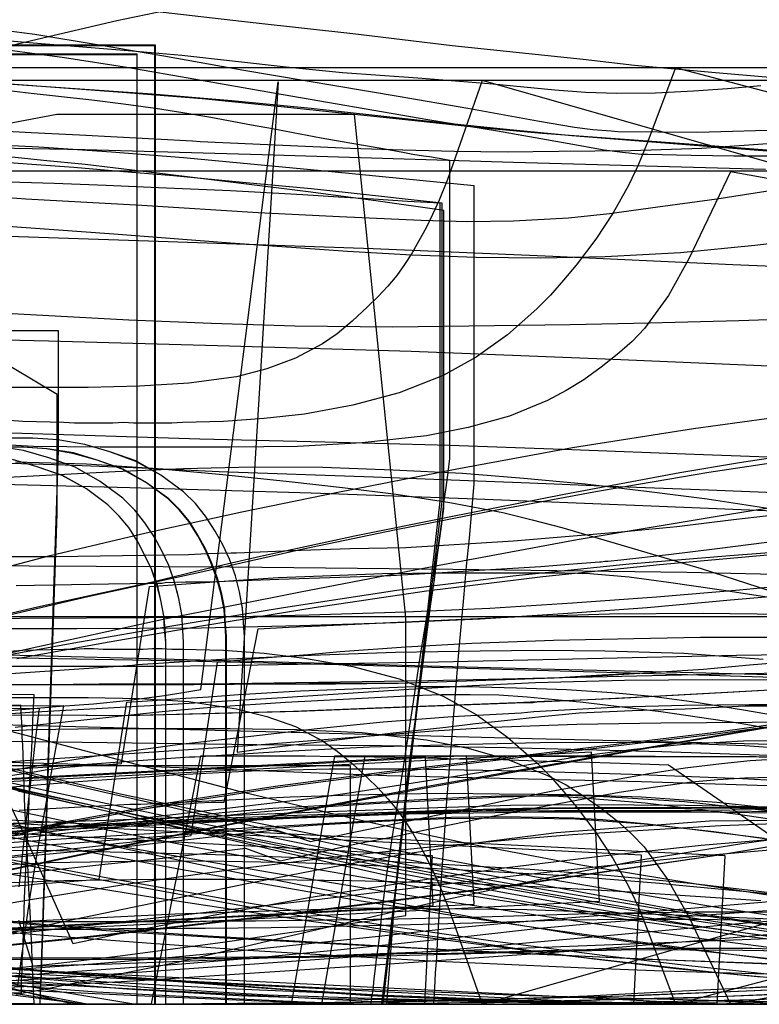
# Model space of a CAD drawing. Header units: millimetres. Extents: x 0 to 1298, y -1 to 755.
# Tile 156 of 169: x 244 to 369, y 0 to 165. Entities that reach past the tile are written whole.
import ezdxf

# ---------------------------------------------------------------- set-up
doc = ezdxf.new("R2010")
doc.units = ezdxf.units.MM
doc.layers.add('1', color=7, linetype='Continuous')

# ---------------------------------------------------------------- blocks, each defined once
blk = doc.blocks.new('PART001')
at = {"layer": '1'}
blk.add_lwpolyline([(241.5, 58.2), (269.7, 57.7), (298, 57), (354.8, 55.4), (405.4, 53.8)], dxfattribs=at)
blk = doc.blocks.new('PART002')
at = {"layer": '1'}
blk.add_lwpolyline([(11.8, 0), (246.9, 0.2), (246.7, 4.6), (246.5, 9.3), (246.3, 14.4), (246, 19.5), (245.8, 24.7), (245.5, 29.7), (245.3, 34.4), (245.2, 38.6), (245, 43.5), (244.9, 44.9), (244.9, 46.4), (244.8, 48.2), (244.7, 50.2), (55.3, 50)], dxfattribs=at)
blk = doc.blocks.new('PART003')
at = {"layer": '1'}
blk.add_lwpolyline([(347.6, 0), (348.9, 25), (1.3, 42.5), (0, 17.5)], close=True, dxfattribs=at)
blk = doc.blocks.new('PART005')
at = {"layer": '1'}
blk.add_lwpolyline([(239.9, 14.3), (248.9, 13.4), (257.9, 12.7), (276, 11.5), (316, 9.2), (324.5, 8.8), (349.9, 7.6), (375.5, 6.7)], dxfattribs=at)
blk = doc.blocks.new('PART006')
at = {"layer": '1'}
blk.add_lwpolyline([(0, 0), (300, 0), (300, 40), (0, 40)], close=True, dxfattribs=at)
blk = doc.blocks.new('PART008')
at = {"layer": '1'}
blk.add_lwpolyline([(0, 40), (0, 0), (300, 0), (300, 40)], close=True, dxfattribs=at)
blk = doc.blocks.new('PART009')
at = {"layer": '1'}
blk.add_lwpolyline([(81, 0), (290.1, 0), (297.4, 41.7), (323.1, 41.7), (336.7, 41.6), (359.5, 41.6), (368.6, 41.5), (386.6, 41.2)], dxfattribs=at)
blk = doc.blocks.new('PART014')
at = {"layer": '1'}
blk.add_lwpolyline([(0, 0), (697.5, 0), (697.5, 65), (0, 65)], close=True, dxfattribs=at)
blk = doc.blocks.new('PART015')
at = {"layer": '1'}
blk.add_lwpolyline([(0.1, 408.1), (0.1, 295.6), (0, 276.7), (0, 134.3), (13, 134.1), (25.7, 134), (38.1, 133.8), (50.6, 133.7), (74.1, 133.5), (97.8, 133.1), (116.6, 132.6), (135.3, 132), (152, 131.6), (168.8, 131.2), (209, 130), (266.1, 128.1), (303.8, 126.8), (334, 125.5), (364.2, 124.1), (418.4, 121.9)], dxfattribs=at)
blk = doc.blocks.new('PART016')
at = {"layer": '1'}
blk.add_lwpolyline([(241.3, 65), (255.9, 68.4), (274.7, 72.5), (292.1, 76.4), (307.4, 79.6), (322.8, 82.6), (341.5, 86.1), (360.2, 89.3), (379.6, 92.2)], dxfattribs=at)
blk = doc.blocks.new('PART017')
at = {"layer": '1'}
blk.add_lwpolyline([(11.4, 31.5), (255.5, 0), (305.5, 0), (315.1, 84.4), (315.1, 134.4), (309.6, 134.7), (303.9, 135.1), (298, 135.4), (292, 135.8), (279.9, 136.5), (267.8, 137), (259, 137.4), (250.3, 137.7), (233, 138.2)], dxfattribs=at)
blk = doc.blocks.new('PART018')
at = {"layer": '1'}
blk.add_lwpolyline([(227.9, 0), (247.9, 0), (251, 93), (251, 113), (228, 113)], dxfattribs=at)
blk = doc.blocks.new('PART019')
at = {"layer": '1'}
blk.add_lwpolyline([(238.2, 38.2), (250.3, 35.6), (262.3, 33), (274.3, 30.5), (287.9, 27.8), (301.6, 25), (315.4, 22.3), (329.3, 19.8), (350.9, 16.2), (372.6, 12.9)], dxfattribs=at)
blk = doc.blocks.new('PART020')
at = {"layer": '1'}
blk.add_lwpolyline([(241.3, 28.9), (257.4, 30.2), (272.5, 31), (287.7, 31.6), (308, 32.3), (315.7, 32.6), (328.9, 32.9), (342.1, 33.1), (368.5, 33), (383.6, 32.9)], dxfattribs=at)
blk = doc.blocks.new('PART021')
at = {"layer": '1'}
blk.add_lwpolyline([(227.5, 2.3), (248.1, 3.1), (264.6, 4), (306.6, 6.8), (339, 9.1), (365.6, 11.3), (392.1, 13.7)], dxfattribs=at)
blk = doc.blocks.new('PART025')
at = {"layer": '1'}
blk.add_lwpolyline([(240.6, 3.4), (257.4, 2.1), (272.8, 1.3), (292.4, 0.4), (302.2, 0.1), (312, 0), (327.9, 0), (343.8, 0.2), (370.4, 0.5)], dxfattribs=at)
blk = doc.blocks.new('PART027')
at = {"layer": '1'}
blk.add_lwpolyline([(240.2, 3.8), (251.6, 4.5), (274.5, 6.1), (315.9, 9.1), (367.1, 13.7), (393, 15.8)], dxfattribs=at)
blk = doc.blocks.new('PART032')
at = {"layer": '1'}
blk.add_lwpolyline([(236.1, 88.1), (248.9, 88.8), (260.5, 89.4), (272, 89.9), (283.6, 90.2), (295.4, 90.1), (307.1, 89.7), (318.8, 89.1), (329.1, 88.3), (339.4, 87.3), (349.7, 86.1), (359.9, 84.8), (373.7, 82.7)], dxfattribs=at)
blk = doc.blocks.new('PART033')
at = {"layer": '1'}
blk.add_lwpolyline([(236.3, 27.1), (251.4, 30.5), (269.4, 33.8), (287.4, 36.6), (305.7, 39), (325.1, 41.3), (360.9, 45.6), (394.7, 50.3)], dxfattribs=at)
blk = doc.blocks.new('PART035')
at = {"layer": '1'}
for points in [[(199.7, 7.8), (267.1, 7.8), (277.3, 7.9), (294.8, 8.1), (300, 8.2), (304.7, 8.4), (309.5, 8.5), (317, 8.6), (324.8, 8.8), (332.3, 9), (349.6, 9.4), (367.4, 9.4), (377.9, 9.1)], [(375.9, 70.5), (365.3, 69.5), (351.4, 68.3), (337.3, 67.3), (323.4, 66.4), (309.3, 65.8), (293.1, 65.3), (276.6, 64.9), (255.7, 64.8), (233.4, 64.7)]]:
    blk.add_lwpolyline(points, dxfattribs=at)
blk = doc.blocks.new('PART036')
at = {"layer": '1'}
for points in [[(18.1, 0), (505.7, 0)], [(523.7, 112.6), (354.6, 157.1), (349.8, 144.5), (348.3, 140.8), (346.7, 137.4), (344.1, 132.8), (341.2, 128.4), (337.9, 124), (335.8, 121.5), (333.6, 119), (331.3, 116.7), (326.4, 112.3), (321.1, 108.6), (315.6, 105.5), (308.2, 102.6), (300.4, 100.5), (292.3, 99), (285.5, 98.3), (278.7, 97.8), (271.8, 97.6), (270, 97.5), (263.6, 97.5), (261.9, 97.6), (260.1, 97.5), (253.7, 97.5), (251.9, 97.6), (245, 97.8), (238.2, 98.3)]]:
    blk.add_lwpolyline(points, dxfattribs=at)
blk = doc.blocks.new('PART038')
at = {"layer": '1'}
blk.add_lwpolyline([(238.7, 13.6), (270.6, 15.2), (302.1, 16.2), (329.7, 15.9), (357.4, 14.9), (385.1, 13.7)], dxfattribs=at)
blk = doc.blocks.new('PART039')
at = {"layer": '1'}
blk.add_lwpolyline([(236.3, 26.8), (251.4, 30.2), (269.4, 33.5), (287.4, 36.3), (305.7, 38.7), (360.9, 45.3), (394.5, 49.9)], dxfattribs=at)
blk = doc.blocks.new('PART040')
at = {"layer": '1'}
for points in [[(370.4, 52.7), (349.9, 51.6), (348.1, 51.5), (345, 51.3), (337.3, 51), (332.5, 50.8), (328, 50.6), (304.2, 49.7), (290.4, 49.1), (262.1, 48.4), (249.2, 48.5), (236.3, 48.4)], [(235.2, 0), (249.2, 0.1), (263.2, 0), (292.9, 0.3), (301.8, 0.4), (310.9, 0.7), (326.4, 0.9), (337.4, 1.2), (347.9, 1.5), (367.8, 2.3), (388.4, 3.3)]]:
    blk.add_lwpolyline(points, dxfattribs=at)
blk = doc.blocks.new('PART041')
at = {"layer": '1'}
for points in [[(505.6, 157.1), (18.1, 157.1)], [(238.2, 58.9), (245, 59.4), (251.9, 59.6), (253.7, 59.6), (255.3, 59.7), (256.9, 59.7), (258.5, 59.6), (261.9, 59.6), (265.2, 59.6), (266.8, 59.7), (268.4, 59.7), (270, 59.6), (271.8, 59.6), (278.7, 59.4), (285.5, 58.9), (292.3, 58.1), (300.4, 56.7), (308.2, 54.6), (315.6, 51.7), (321.1, 48.6), (326.4, 44.8), (331.3, 40.5), (333.6, 38.2), (335.8, 35.7), (337.9, 33.2), (341.2, 28.8), (344.1, 24.4), (346.7, 19.8), (348.3, 16.4), (349.8, 12.6), (354.6, 0), (523.7, 44.5)]]:
    blk.add_lwpolyline(points, dxfattribs=at)
blk = doc.blocks.new('PART044')
at = {"layer": '1'}
blk.add_lwpolyline([(244.3, 14.1), (246.7, 6.4), (253.1, 6.6), (260, 6.8), (378.8, 11.4)], dxfattribs=at)
blk = doc.blocks.new('PART045')
at = {"layer": '1'}
blk.add_lwpolyline([(0, 0), (279.2, 0), (279.2, 61.7), (279, 64.5), (278.9, 66.3), (278.4, 68.8), (277.7, 71.5), (276.7, 74.1), (275.7, 76.4), (274.4, 78.7), (273, 81), (271.3, 83), (269.5, 84.8), (265.8, 87.5), (261.8, 89.8), (257.5, 91.3), (253.5, 92.5), (249.1, 93.2), (245.1, 93.5), (34.1, 93.5)], dxfattribs=at)
blk = doc.blocks.new('PART046')
at = {"layer": '1'}
blk.add_lwpolyline([(0, 0), (282.2, 0), (282.2, 61.7), (282, 64.8), (281.9, 66.5), (281.4, 69.2), (280.7, 71.9), (279.7, 74.7), (278.6, 77.1), (277.3, 79.4), (275.7, 81.9), (274, 84), (272, 86), (268.2, 88.8), (264, 91.2), (259.6, 92.7), (255.4, 93.9), (250.9, 94.7), (246.7, 95), (35.6, 95)], dxfattribs=at)
blk = doc.blocks.new('PART047')
at = {"layer": '1'}
blk.add_lwpolyline([(0, 0), (282.2, 0), (282.2, 61.7), (282, 64.8), (281.9, 66.4), (281.4, 69.2), (280.7, 71.9), (279.7, 74.7), (278.6, 77.1), (277.3, 79.4), (275.7, 81.9), (274, 84), (272, 86), (268.2, 88.8), (264, 91.1), (259.6, 92.7), (255.4, 93.9), (250.9, 94.7), (246.7, 95), (35.6, 95)], dxfattribs=at)
blk = doc.blocks.new('PART048')
at = {"layer": '1'}
for points in [[(374.3, 68.7), (363.8, 67.8), (349.8, 66.5), (335.7, 65.5), (321.8, 64.6), (307.7, 64), (291.5, 63.5), (275, 63.1), (254.1, 63), (209.6, 63)], [(231.8, 7.6), (265.6, 7.5), (275.7, 7.7), (293.1, 7.9), (298.3, 8), (307.8, 8.2), (330.6, 8.8), (348, 9.2), (365.9, 9.1), (376.3, 8.9)]]:
    blk.add_lwpolyline(points, dxfattribs=at)
blk = doc.blocks.new('PART049')
at = {"layer": '1'}
blk.add_lwpolyline([(0, 0), (279.1, 0), (279.1, 61.7), (278.9, 64.4), (278.8, 66.2), (278.3, 68.8), (277.6, 71.4), (276.6, 74.1), (275.6, 76.3), (274.4, 78.6), (272.9, 81), (271.3, 82.9), (269.4, 84.8), (265.8, 87.5), (261.7, 89.8), (257.5, 91.3), (253.4, 92.4), (249, 93.2), (245, 93.5), (34.1, 93.5)], dxfattribs=at)
blk = doc.blocks.new('PART050')
at = {"layer": '1'}
for points in [[(370.5, 52.7), (350.1, 51.6), (344.5, 51.3), (337.6, 51), (331.3, 50.7), (330.7, 50.6), (329.2, 50.6), (305.3, 49.7), (291.3, 49.1), (262.4, 48.4), (249.3, 48.5), (236.1, 48.4)], [(235.2, 0), (249.3, 0.1), (263.4, 0), (293.1, 0.3), (302, 0.4), (311.2, 0.7), (326.8, 0.9), (337.8, 1.2), (342.1, 1.3), (345.8, 1.4), (346.5, 1.5), (347.6, 1.5), (349.4, 1.6), (367.9, 2.3), (388.5, 3.3)]]:
    blk.add_lwpolyline(points, dxfattribs=at)
blk = doc.blocks.new('PART051')
at = {"layer": '1'}
blk.add_lwpolyline([(239.2, 90.9), (252.1, 90.5), (265, 90), (278, 89.4), (303.9, 88.5), (316.9, 88), (330.1, 87.5), (345, 86.9), (360.1, 86.3), (375.4, 85.7)], dxfattribs=at)
blk = doc.blocks.new('PART052')
at = {"layer": '1'}
blk.add_lwpolyline([(0, 0), (570, 0), (570, 65), (0, 65)], close=True, dxfattribs=at)
blk = doc.blocks.new('PART054')
at = {"layer": '1'}
blk.add_lwpolyline([(5.1, 48.3), (256.1, 0), (306.1, 0), (307.6, 18.9), (308.2, 25.2), (308.9, 31.5), (309.6, 37.7), (310.4, 44), (311.3, 50.4), (313.5, 67.2), (314.1, 71.3), (314.6, 75.4), (315.2, 79.4), (315.7, 83.2), (315.7, 133.2), (304.3, 134.8), (292.9, 136.3), (281.2, 137.8), (269.4, 139.2), (255.5, 140.9), (248.5, 141.6), (241.6, 142.3)], dxfattribs=at)
blk = doc.blocks.new('PART056')
at = {"layer": '1'}
blk.add_lwpolyline([(244.1, 2.9), (244.5, 5.4), (244.8, 7.8), (245.1, 10.1), (245.7, 14.2), (246.3, 18.4), (247.7, 27), (248.8, 33), (249.8, 38.9), (250.9, 44.7), (251.9, 50.1), (9, 50)], dxfattribs=at)
blk = doc.blocks.new('PART057')
at = {"layer": '1'}
blk.add_lwpolyline([(164.6, 49), (247.5, 46.8), (330.5, 44.6), (380.4, 43.4)], dxfattribs=at)
blk = doc.blocks.new('PART058')
at = {"layer": '1'}
for points in [[(371.6, 144.5), (359, 143.6), (347.1, 143.2), (335, 143.1), (326.3, 143), (317.5, 143.1), (308.8, 143.3), (300, 143.6), (274.8, 144.7), (273.5, 144.8), (254.5, 145.8), (246.4, 146.2), (230.1, 147.1)], [(235.2, 11), (249.3, 12.5), (272.9, 15.1), (293.4, 17.5), (326.8, 21.5), (348.8, 23.9), (357.4, 24.8), (371.1, 26)]]:
    blk.add_lwpolyline(points, dxfattribs=at)
blk = doc.blocks.new('PART059')
at = {"layer": '1'}
blk.add_lwpolyline([(300, 0), (300, 40), (0, 40), (0, 0)], close=True, dxfattribs=at)
blk = doc.blocks.new('PART061')
at = {"layer": '1'}
blk.add_lwpolyline([(216.9, 37.7), (254.3, 40.2), (273, 41.5), (273.9, 41.5), (288.1, 42.4), (303.2, 43.2), (317.5, 43.6), (331.8, 43.9), (342.3, 44), (352.8, 43.9), (366.2, 43.4), (379.6, 42.5)], dxfattribs=at)
blk = doc.blocks.new('PART063')
at = {"layer": '1'}
blk.add_lwpolyline([(234.7, 31.6), (247.7, 29.1), (260.4, 26.7), (286.1, 22.2), (312, 17.9), (337.8, 14), (359.4, 11), (381.1, 8.2)], dxfattribs=at)
blk = doc.blocks.new('PART064')
at = {"layer": '1'}
blk.add_lwpolyline([(319.5, 41.7), (0, 25), (1.3, 0), (320.8, 16.8)], close=True, dxfattribs=at)
blk = doc.blocks.new('PART065')
at = {"layer": '1'}
blk.add_lwpolyline([(239.6, 49), (251.3, 50), (256.9, 50.4), (262.4, 51), (268.8, 51.8), (271.9, 52.3), (274.9, 52.8), (287.9, 154.8), (287.3, 145.4), (281, 42.3), (284.6, 42.8), (288.6, 43.3), (292.8, 43.8), (297.3, 44.3), (306.7, 45.5), (311.4, 46), (316, 46.5), (321, 47.1), (325.9, 47.6), (332.1, 48.3), (338.4, 48.9), (347.3, 49.3), (356.2, 49.6), (366.3, 50.1), (372.7, 50.1)], dxfattribs=at)
blk = doc.blocks.new('PART066')
at = {"layer": '1'}
blk.add_lwpolyline([(300, 40), (0, 40), (0, 0), (300, 0)], close=True, dxfattribs=at)
blk = doc.blocks.new('PART067')
at = {"layer": '1'}
for points in [[(231.9, 56.5), (245.6, 59.6), (268.6, 64.6), (291.6, 69.2), (314.9, 73.7), (338.1, 78), (361.6, 81.9), (373.3, 83.8)], [(368.7, 190.3), (361.9, 188.8), (355.1, 187.2), (351.3, 186.2), (349.3, 185.7), (347.1, 185.1), (347.7, 181.1), (325.5, 177.4), (303.1, 173.4), (281.9, 169.4), (260.8, 165), (247.4, 161.9), (234, 158.7)]]:
    blk.add_lwpolyline(points, dxfattribs=at)
blk = doc.blocks.new('PART070')
at = {"layer": '1'}
blk.add_lwpolyline([(239.3, 37.1), (257.6, 33.2), (272.2, 30.1), (286.9, 27.2), (316.8, 21.5), (331.8, 18.8), (346.9, 16.2), (362, 13.8), (377.2, 11.6)], dxfattribs=at)
blk = doc.blocks.new('PART073')
at = {"layer": '1'}
blk.add_lwpolyline([(237.1, 6.7), (246.8, 5.7), (256.5, 4.9), (273.8, 3.7), (289.8, 2.5), (309.3, 1.3), (328.8, 0.5), (344.7, 0.2), (360.5, 0.1), (387, 0)], dxfattribs=at)
blk = doc.blocks.new('PART074')
at = {"layer": '1'}
blk.add_lwpolyline([(227.7, 29.9), (259, 30.9), (290.3, 32.1), (314.7, 33), (326.9, 33.4), (339.1, 33.5), (356.2, 33.4), (373.3, 33.1)], dxfattribs=at)
blk = doc.blocks.new('PART076')
at = {"layer": '1'}
blk.add_lwpolyline([(227.5, 33.7), (253.9, 27.9), (280.3, 22.3), (301.1, 18.2), (321.9, 14.4), (338.1, 11.7), (354.5, 9.5), (371.3, 7.6)], dxfattribs=at)
blk = doc.blocks.new('PART077')
at = {"layer": '1'}
blk.add_lwpolyline([(241.9, 46.1), (280.9, 35.9), (300.5, 31.2), (310.3, 29), (320.1, 26.9), (338.7, 23.4), (357.4, 20.3), (375.9, 17.5)], dxfattribs=at)
blk = doc.blocks.new('PART078')
at = {"layer": '1'}
blk.add_lwpolyline([(0, 344.5), (0.1, 287.9), (0.7, 38.6), (26.4, 38.6), (34.5, 38.5), (45.4, 38.5), (56.5, 38.4), (79, 38.6), (95.1, 39.1), (111, 39.9), (126.9, 40.9), (142.7, 41.9), (167.3, 43.5), (191.8, 45.1), (219, 47.1), (246.2, 49), (267.4, 50.2), (288.6, 51.5), (309.8, 52.9), (320.5, 53.5), (331.1, 54), (346, 54.4), (360.8, 54.5), (385.1, 54.4)], dxfattribs=at)
blk = doc.blocks.new('PART079')
at = {"layer": '1'}
for points in [[(237.3, 5.2), (248.9, 4.2), (267.5, 2.7), (286.2, 1.6), (301.3, 1.1), (316.4, 0.7), (341.6, 0.2), (354.1, 0), (366.6, 0.1), (379.8, 0.4)], [(372.8, 142.3), (364.4, 142.3), (357.2, 142.4), (349.9, 142.6), (348.8, 142.6), (345.7, 142.9), (342.6, 143.3), (336.4, 144.4), (324.7, 146.5), (313, 148.4), (287.1, 152.9), (273.7, 155.2), (262.8, 157.1), (252, 158.8), (237.8, 160.7)]]:
    blk.add_lwpolyline(points, dxfattribs=at)
blk = doc.blocks.new('PART080')
at = {"layer": '1'}
blk.add_lwpolyline([(233.8, 20.1), (251.9, 20.8), (266.9, 21), (281.9, 21), (300.2, 20.8), (318.4, 20.3), (332.3, 19.7), (346.1, 18.9), (368.9, 17.4)], dxfattribs=at)
blk = doc.blocks.new('PART082')
at = {"layer": '1'}
blk.add_lwpolyline([(235, 0.1), (266.6, 0.1), (274.9, 41.7), (292.4, 41.7), (297.4, 41.6), (304, 41.5), (311, 41.4), (318.2, 41.2), (325.6, 41.1), (326.7, 41), (333, 40.8), (340.2, 40.6), (347, 40.4), (350.3, 40.3), (353.4, 40.2), (377, 23.9)], dxfattribs=at)
blk = doc.blocks.new('PART083')
at = {"layer": '1'}
for points in [[(391, 141.7), (356.8, 144.3), (332.2, 146.1), (321.2, 147.1), (310.3, 148.3), (288.4, 150.6), (275.1, 151.9), (261.7, 153), (239.8, 154.6)], [(224.2, 25.8), (250.5, 27.7), (270, 28.9), (289.6, 30), (303.2, 30.8), (316.9, 31.4), (324.7, 31.5), (332.5, 31.4), (337.5, 31.3), (342.4, 31), (349.9, 30.3), (357.4, 29.4), (369.5, 27.9)]]:
    blk.add_lwpolyline(points, dxfattribs=at)
blk = doc.blocks.new('PART084')
at = {"layer": '1'}
blk.add_lwpolyline([(223.3, 25.9), (250.5, 25.8), (275.8, 25.2), (301.1, 24.3), (315.6, 23.5), (330.2, 22.7), (343.7, 21.6), (357.1, 20.3), (367.6, 19.1), (369.9, 18.8)], dxfattribs=at)
blk = doc.blocks.new('PART085')
at = {"layer": '1'}
blk.add_lwpolyline([(222.3, 7.9), (256.9, 11.5), (291.9, 15.5), (326.8, 20), (361.5, 25), (396, 30.8)], dxfattribs=at)
blk = doc.blocks.new('PART087')
at = {"layer": '1'}
blk.add_lwpolyline([(223.9, 8), (253.7, 14.3), (283.2, 20.4), (296.1, 22.9), (308.9, 25.2), (321.9, 27.2), (334.6, 28.8), (360.3, 30.8), (371.8, 30.9)], dxfattribs=at)
blk = doc.blocks.new('PART089')
at = {"layer": '1'}
for points in [[(213.7, 51.5), (256, 51.5), (264.6, 51.3), (272.9, 50.8), (280.9, 49.6), (286, 48.3), (290.8, 46.6), (295.3, 44.2), (297.8, 42.5), (300.3, 40.4), (302.9, 38), (304.6, 36.3), (306.3, 34.5), (307.8, 32.7), (309.1, 30.9), (310.4, 28.9), (311.5, 26.9), (312.7, 24.7), (313.8, 22.5), (314.9, 20.1), (316.3, 16.6), (317.6, 13), (322.1, 0), (469.7, 42.1)], [(455.5, 155), (14.1, 155)]]:
    blk.add_lwpolyline(points, dxfattribs=at)
blk = doc.blocks.new('PART091')
at = {"layer": '1'}
for points in [[(14.1, 0), (455.5, 0)], [(469.7, 112.9), (322.1, 155), (317.6, 142), (316.3, 138.4), (314.9, 134.9), (313.8, 132.5), (312.7, 130.3), (311.5, 128.1), (310.4, 126.1), (309.1, 124.1), (307.8, 122.3), (306.3, 120.5), (304.6, 118.7), (302.9, 117), (300.3, 114.6), (297.8, 112.5), (295.3, 110.8), (290.8, 108.4), (286, 106.6), (280.9, 105.3), (272.9, 104.2), (264.6, 103.7), (256, 103.5), (213.7, 103.5)]]:
    blk.add_lwpolyline(points, dxfattribs=at)
blk = doc.blocks.new('PART094')
at = {"layer": '1'}
blk.add_lwpolyline([(222.3, 7.8), (257, 11.4), (291.9, 15.4), (326.8, 19.9), (361.5, 25), (396, 30.7)], dxfattribs=at)
blk = doc.blocks.new('PART096')
at = {"layer": '1'}
blk.add_lwpolyline([(243.9, 1.7), (247.7, 2.4), (270.7, 7), (293.7, 12.4), (316, 17.6), (332.4, 21.1), (349.1, 24.3), (365.7, 27), (373.9, 28.1)], dxfattribs=at)
blk = doc.blocks.new('PART097')
at = {"layer": '1'}
for points in [[(375.8, 55.6), (363.1, 55.4), (313.1, 54.3), (276, 53.7), (257.8, 53.7), (249.1, 53.6), (231.9, 53.6)], [(240.4, 0), (301.4, 0), (308.8, 0.2), (324.2, 0.3), (339.4, 0.7), (356.6, 1.1), (373.3, 1.8)]]:
    blk.add_lwpolyline(points, dxfattribs=at)
blk = doc.blocks.new('PART098')
at = {"layer": '1'}
blk.add_lwpolyline([(267.3, 0), (267.3, 160.9), (0, 160.9), (0, 0), (133.7, 0)], close=True, dxfattribs=at)
blk = doc.blocks.new('PART099')
at = {"layer": '1'}
for points in [[(377.4, 58.7), (364.8, 58.5), (314.8, 57.4), (277.7, 56.8), (268.6, 56.7), (224.9, 56.7)], [(243.1, 0.1), (261.3, 0), (281.4, 0), (295.8, 0.1), (303.3, 0.1), (310.8, 0.2), (326, 0.4), (338.4, 0.7), (340.4, 0.7), (341.2, 0.8), (358.4, 1.2), (375.2, 1.8)]]:
    blk.add_lwpolyline(points, dxfattribs=at)
blk = doc.blocks.new('PART100')
at = {"layer": '1'}
blk.add_lwpolyline([(264.2, 0), (264.2, 159.3), (0, 159.3), (0, 0), (132.1, 0)], close=True, dxfattribs=at)
blk = doc.blocks.new('PART101')
at = {"layer": '1'}
blk.add_lwpolyline([(264.2, 0), (264.2, 159.4), (0, 159.4), (0, 0), (132.1, 0)], close=True, dxfattribs=at)
blk = doc.blocks.new('PART102')
at = {"layer": '1'}
blk.add_lwpolyline([(267.2, 0), (267.2, 160.8), (0, 160.8), (0, 0), (133.6, 0)], close=True, dxfattribs=at)
blk = doc.blocks.new('PART105')
at = {"layer": '1'}
for points in [[(243.9, 4.1), (262.5, 2.6), (281.2, 1.5), (296.3, 1), (311.4, 0.7), (336.6, 0.2), (349.1, 0), (361.6, 0.1), (373.9, 0.5)], [(373.9, 146.7), (358.3, 146.3), (344.9, 146.4), (343.8, 146.5), (340.7, 146.7), (337.6, 147.1), (331.4, 148.2), (319.7, 150.3), (308, 152.3), (282.1, 156.7), (268.7, 159.1), (257.8, 160.9), (247, 162.7), (233.1, 164.5)]]:
    blk.add_lwpolyline(points, dxfattribs=at)
blk = doc.blocks.new('PART107')
at = {"layer": '1'}
for points in [[(372.6, 136.8), (361.5, 135.1), (350.4, 133.6), (343.5, 132.6), (336.6, 131.9), (327.4, 131.4), (319.7, 131.3), (311.9, 131.5), (298.2, 132.1), (284.5, 132.8), (265, 134), (245.5, 135.1), (219.8, 137)], [(235.2, 5.3), (256.7, 6.8), (270.1, 7.9), (283.4, 9.2), (305.3, 11.5), (316.2, 12.7), (327.1, 13.7), (338.5, 14.7), (349.9, 15.5), (381.6, 18.2)]]:
    blk.add_lwpolyline(points, dxfattribs=at)
blk = doc.blocks.new('PART108')
at = {"layer": '1'}
blk.add_lwpolyline([(243.7, 46.5), (268.9, 49.2), (277.3, 49.9), (289.1, 50.7), (300.9, 51.3), (310.5, 51.8), (315.3, 52), (320.1, 52), (324.9, 51.9), (329.7, 51.6), (339.1, 50.7), (352.1, 49.1), (365.1, 47.2), (378.6, 44.9)], dxfattribs=at)
blk = doc.blocks.new('PART109')
at = {"layer": '1'}
blk.add_lwpolyline([(0, 0), (675, 0), (675, 65), (0, 65)], close=True, dxfattribs=at)
blk = doc.blocks.new('PART110')
at = {"layer": '1'}
blk.add_lwpolyline([(243.1, 95.9), (274.7, 94.9), (295.7, 94.4), (316.7, 93.8), (337.2, 93.1), (357.7, 92.3), (396.5, 90.9)], dxfattribs=at)
blk = doc.blocks.new('PART111')
at = {"layer": '1'}
blk.add_lwpolyline([(240, 12.3), (248.6, 11.6), (265.8, 10.3), (282.8, 9.1), (299.8, 8.1), (313.5, 7.3), (339.5, 6.1), (352.5, 5.6), (365.7, 5.2), (383.3, 4.8)], dxfattribs=at)
blk = doc.blocks.new('PART112')
at = {"layer": '1'}
blk.add_lwpolyline([(1.3, 0), (341.8, 17.3), (340.5, 42.3), (0, 25)], close=True, dxfattribs=at)
blk = doc.blocks.new('PART113')
at = {"layer": '1'}
blk.add_lwpolyline([(234.9, 28.4), (250.3, 29.6), (264.8, 30.3), (285.5, 31.2), (306.1, 31.9), (331.6, 32.3), (357.2, 32.3), (371.8, 32.1)], dxfattribs=at)
blk = doc.blocks.new('PART114')
at = {"layer": '1'}
blk.add_lwpolyline([(10.9, 42.1), (264, 0), (314, 0), (314.2, 2.7), (314.3, 5.3), (314.5, 7.8), (314.6, 10.2), (315.2, 19.4), (315.7, 26.7), (316.2, 34.1), (316.8, 41.6), (317.4, 49.3), (318.2, 59.1), (319.1, 68.8), (319.5, 73.5), (320, 78.2), (320.4, 82.8), (320.8, 87.3), (320.8, 137.3), (308.8, 138.5), (296.9, 139.7), (272, 142), (259.9, 143), (247.7, 143.8), (235.1, 144.4)], dxfattribs=at)
blk = doc.blocks.new('PART115')
at = {"layer": '1'}
blk.add_lwpolyline([(244.2, 35.8), (267.1, 30.6), (286.6, 26.4), (306.1, 22.4), (319.1, 20), (339.5, 16.3), (360, 12.9), (376, 10.6)], dxfattribs=at)
blk = doc.blocks.new('PART116')
at = {"layer": '1'}
blk.add_lwpolyline([(223.3, 3.6), (248.1, 3.6), (250.8, 82.3), (250.8, 102.3), (232, 113.5)], dxfattribs=at)
blk = doc.blocks.new('PART117')
at = {"layer": '1'}
blk.add_lwpolyline([(231.3, 70.5), (249.6, 75.3), (265.7, 79.1), (281.8, 82.6), (297.9, 85.9), (317.6, 89.8), (337.3, 93.4), (357.6, 96.6), (378, 99.4)], dxfattribs=at)
blk = doc.blocks.new('PART120')
at = {"layer": '1'}
blk.add_lwpolyline([(240.5, 24.6), (245.5, 25.2), (250.1, 25.8), (254.2, 26.2), (257.7, 26.6), (259.3, 26.8), (260.7, 27), (263, 27.2), (263.8, 27.3), (265.3, 27.5), (266.5, 27.6), (268.2, 27.8), (269.2, 27.9), (270.4, 28), (271.8, 28.1), (273.3, 28.3), (277.7, 57.4), (282.6, 57.9), (287.6, 58.3), (292.9, 58.7), (298.3, 59.2), (309.3, 60), (320.4, 60.6), (334.1, 61.1), (347.6, 61.4), (358.8, 61.6), (370, 61.6)], dxfattribs=at)
blk = doc.blocks.new('PART121')
at = {"layer": '1'}
blk.add_lwpolyline([(225, 59.1), (279.1, 57.7), (332, 56.3), (355.4, 55.7), (378.9, 55.1)], dxfattribs=at)
blk = doc.blocks.new('PART122')
at = {"layer": '1'}
blk.add_lwpolyline([(239.3, 28.2), (251.8, 30.4), (257.9, 31.4), (263.8, 32.5), (266.8, 33), (269.8, 33.4), (274.4, 33.8), (276.7, 33.9), (278.8, 33.9), (284.5, 63), (289.6, 63.3), (294.8, 63.5), (305.5, 64), (316.5, 64.5), (327.6, 65), (343.5, 65.5), (359.2, 65.6), (368.3, 65.5), (377.3, 65.3)], dxfattribs=at)
blk = doc.blocks.new('PART126')
at = {"layer": '1'}
blk.add_lwpolyline([(232.4, 40.9), (260.6, 40.1), (283.4, 39.3), (306.1, 38.4), (348.9, 37.4), (373.6, 36.6)], dxfattribs=at)
blk = doc.blocks.new('PART127')
at = {"layer": '1'}
for points in [[(235, 4.2), (249.4, 5.2), (271.7, 6.8), (285.1, 7.9), (298.4, 9.2), (320.3, 11.5), (331.2, 12.7), (342.2, 13.7), (366.8, 15.5), (382, 16.6)], [(379.9, 128.7), (367.9, 127.3), (355.4, 126.1), (342.8, 125.4), (332, 125.2), (321.1, 125.3), (310.3, 125.7), (299.5, 126.3), (279.9, 127.7), (260.3, 129.2), (207.6, 133)]]:
    blk.add_lwpolyline(points, dxfattribs=at)
blk = doc.blocks.new('PART128')
at = {"layer": '1'}
blk.add_lwpolyline([(237.2, 87.4), (263, 86.7), (293.4, 85.8), (321.2, 84.8), (349.1, 83.7), (411, 81.2)], dxfattribs=at)
blk = doc.blocks.new('PART129')
at = {"layer": '1'}
blk.add_lwpolyline([(244.4, 19.7), (245.2, 27), (246, 34.4), (246.6, 39.2), (247.1, 43.8), (247.4, 46.5), (247.6, 48), (247.8, 49.6), (8.3, 50.1)], dxfattribs=at)
blk = doc.blocks.new('PART130')
at = {"layer": '1'}
blk.add_lwpolyline([(244, 58), (259.5, 60.8), (275, 63.5), (293.9, 66.6), (312.8, 69.4), (332.3, 71.8), (351.9, 73.8), (370, 75.4)], dxfattribs=at)
blk = doc.blocks.new('PART131')
at = {"layer": '1'}
blk.add_lwpolyline([(0, 0), (583.1, 0), (583.1, 65), (0, 65)], close=True, dxfattribs=at)
blk = doc.blocks.new('PART132')
at = {"layer": '1'}
blk.add_lwpolyline([(233.3, 38.7), (246.4, 35.7), (272.9, 29.8), (290.2, 26.2), (307.4, 22.8), (324.6, 19.7), (341.9, 16.7), (358.1, 14), (374.4, 11.6)], dxfattribs=at)
blk = doc.blocks.new('PART133')
at = {"layer": '1'}
blk.add_lwpolyline([(312.6, 41.5), (0, 25), (1.3, 0), (313.9, 16.6)], close=True, dxfattribs=at)
blk = doc.blocks.new('PART135')
at = {"layer": '1'}
blk.add_lwpolyline([(236.2, 24), (255.5, 25.8), (263.3, 26.6), (271.2, 27.5), (279.2, 28.4), (287.5, 29.3), (293.3, 27.3), (299.8, 28.7), (306, 30), (318.2, 32.5), (326, 34.2), (334, 35.8), (350.1, 38.7), (356.2, 39.7), (362.3, 40.4), (367.1, 40.9), (371.9, 41.2)], dxfattribs=at)
blk = doc.blocks.new('PART136')
at = {"layer": '1'}
blk.add_lwpolyline([(8.5, 63.3), (253.5, 0), (303.5, 0), (303.6, 1.2), (303.8, 2.3), (304, 4.3), (304.2, 6), (304.4, 7.6), (304.7, 9.8), (305, 12.1), (305.2, 14.5), (305.5, 17), (306.2, 22.1), (306.9, 27.1), (307.8, 32.8), (308.7, 38.4), (310.3, 48.9), (311.9, 59.3), (312.8, 64.7), (313.7, 70.2), (314.6, 75.8), (315.4, 81.4), (315.7, 84.1), (316.1, 86.7), (316.4, 89.2), (316.7, 91.6), (316.7, 141.6), (315.5, 141.8), (313.3, 142.2), (312.3, 142.3), (310.5, 142.6), (308.8, 142.9), (306.7, 143.3), (304.5, 143.7), (299.9, 144.5), (295.1, 145.3), (290.4, 146.2), (286.9, 146.9), (283.4, 147.5), (276.6, 148.8), (271.9, 149.6), (267.3, 150.3), (261.9, 151), (256.6, 151.7), (245.9, 152.9), (234.8, 154.2)], dxfattribs=at)
blk = doc.blocks.new('PART138')
at = {"layer": '1'}
blk.add_lwpolyline([(222.3, 25.5), (258.2, 29.4), (275.1, 31.3), (283.6, 32.2), (292, 32.9), (303.9, 33.7), (315.7, 34.3), (325.4, 34.8), (335.1, 35.1), (340.4, 35), (345.6, 34.7), (356.1, 34), (373.1, 32.2)], dxfattribs=at)
blk = doc.blocks.new('PART139')
at = {"layer": '1'}
blk.add_lwpolyline([(239, 25), (259.3, 21.2), (282.5, 17.1), (306, 13.2), (324.3, 10.6), (342.7, 8.2), (356.8, 6.5), (371, 5)], dxfattribs=at)
blk = doc.blocks.new('PART143')
at = {"layer": '1'}
blk.add_lwpolyline([(230, 14.8), (246.3, 17.6), (262.7, 20.2), (279.2, 22.5), (295.9, 24.6), (312.3, 26.3), (329, 27.8), (337.3, 28.5), (345.4, 29), (362.2, 30), (378.8, 30.6)], dxfattribs=at)
blk = doc.blocks.new('PART145')
at = {"layer": '1'}
blk.add_lwpolyline([(0, 0), (269, 0), (269, 60.7), (268.8, 63), (268.7, 65.2), (268.2, 67.8), (267.5, 70.4), (266.6, 73), (265.5, 75.3), (264.3, 77.6), (262.8, 80), (261.2, 81.9), (259.3, 83.8), (255.7, 86.5), (251.6, 88.7), (247.4, 90.2), (243.3, 91.4)], dxfattribs=at)
blk = doc.blocks.new('PART146')
at = {"layer": '1'}
blk.add_lwpolyline([(243, 33.2), (245.3, 28.4), (253.4, 10.2), (258.3, 11.2), (260, 11.6), (260.5, 11.7), (276.7, 14.9), (293, 17.9), (309.4, 20.5), (325.8, 22.9), (342.4, 24.9), (358.9, 26.7), (375.6, 28.1)], dxfattribs=at)
blk = doc.blocks.new('PART147')
at = {"layer": '1'}
for points in [[(369.9, 77.5), (361.6, 76.4), (353.4, 75.4), (345.4, 74.5), (343.2, 74.3), (342.7, 74.3), (342.1, 74.2), (341.8, 74.2), (336.7, 73.8), (332, 73.4), (321.6, 72.8), (315.4, 72.4), (306.8, 71.9), (288, 71.3), (276, 70.8), (272.3, 70.8), (268.9, 70.7), (268.4, 70.6), (266.7, 70.6), (259.4, 70.5), (243.9, 70.2)], [(230.1, 12.6), (256.3, 12.6), (261.1, 12.7), (268.9, 12.7), (272.1, 12.8), (275.6, 12.8), (286.7, 12.9), (305.9, 13.3), (324.7, 13.8), (335.8, 14.2), (347, 14.3), (358, 14.3), (368.9, 14.1)]]:
    blk.add_lwpolyline(points, dxfattribs=at)
blk = doc.blocks.new('PART149')
at = {"layer": '1'}
for points in [[(235.8, 45.6), (246.8, 46.1), (258, 46.3), (279.8, 46.3), (291, 46.1), (302, 45.6), (312.8, 44.4), (319.8, 43), (326.6, 41), (333.1, 38.4), (336.2, 36.8), (339.2, 34.9), (342.1, 32.9), (344.8, 30.8), (347.2, 28.6), (349.3, 26.4), (353.3, 20.9), (356.8, 14.7), (363.8, 0), (537.8, 31.2)], [(510.9, 139.8), (268.9, 139.8), (26.9, 139.8)]]:
    blk.add_lwpolyline(points, dxfattribs=at)
blk = doc.blocks.new('PART150')
at = {"layer": '1'}
for points in [[(374.6, 57.5), (367, 56.9), (359.3, 56.2), (350.4, 55.6), (342.3, 55.1), (334.2, 54.7), (308, 53.8), (297.5, 53.7), (287.3, 53.7), (273.7, 53.6), (237, 53.6)], [(226.5, 0), (284.2, 0), (286.1, 0.1), (290.7, 0.1), (293.9, 0.2), (298.4, 0.3), (316.5, 0.6), (323.3, 0.8), (339.8, 1.4), (354.6, 2.2), (365.2, 2.7), (373.7, 3.1)]]:
    blk.add_lwpolyline(points, dxfattribs=at)
blk = doc.blocks.new('PART151')
at = {"layer": '1'}
for points in [[(374.6, 57.5), (367, 56.9), (359.3, 56.2), (350.4, 55.6), (342.2, 55.2), (334.2, 54.7), (308, 53.8), (293.9, 53.8), (292.1, 53.7), (287.3, 53.7), (273.7, 53.6), (236.9, 53.6)], [(226.5, 0), (284.2, 0), (286.1, 0.1), (290.7, 0.2), (293.9, 0.2), (298.4, 0.3), (316.5, 0.6), (323.3, 0.8), (339.8, 1.4), (354.6, 2.2), (365.2, 2.7), (373.6, 3.2)]]:
    blk.add_lwpolyline(points, dxfattribs=at)
blk = doc.blocks.new('PART153')
at = {"layer": '1'}
for points in [[(374.1, 82.4), (364.3, 81.3), (354.8, 80.1), (345.4, 79.2), (327.4, 77.7), (309.3, 76.6), (299.9, 76.4), (290.1, 76.1), (280.9, 75.7), (280, 75.7), (275.9, 75.6), (272.8, 75.4), (265.5, 75.3), (250.5, 75.1), (236.4, 75.1)], [(230.1, 13.9), (271.7, 13.9), (277.9, 14), (284.1, 14), (303.8, 14.3), (305.6, 14.3), (322, 14.7), (338.3, 15.2), (348.4, 15.4), (349.9, 15.4), (357.9, 15.5), (367.5, 15.5), (377.2, 15.4)]]:
    blk.add_lwpolyline(points, dxfattribs=at)
blk = doc.blocks.new('PART154')
at = {"layer": '1'}
blk.add_lwpolyline([(234.5, 20.8), (257.1, 25.6), (279.5, 30.1), (314.2, 36.6), (348.8, 42.8), (383.7, 48.8)], dxfattribs=at)
blk = doc.blocks.new('PART156')
at = {"layer": '1'}
blk.add_lwpolyline([(234.5, 20.9), (257.1, 25.7), (279.5, 30.2), (314.2, 36.8), (348.8, 42.9), (383.7, 48.9)], dxfattribs=at)
blk = doc.blocks.new('PART157')
at = {"layer": '1'}
for points in [[(537.8, 108.6), (363.8, 139.7), (356.8, 125.1), (353.4, 118.9), (349.4, 113.4), (347.3, 111.2), (344.8, 109), (342.1, 106.9), (339.2, 104.8), (336.2, 103), (333.1, 101.3), (326.7, 98.7), (319.8, 96.8), (312.8, 95.4), (302, 94.2), (291.1, 93.6), (279.8, 93.5), (258, 93.5), (246.8, 93.6), (235.8, 94.2)], [(26.9, 0), (268.9, 0), (510.9, 0)]]:
    blk.add_lwpolyline(points, dxfattribs=at)
blk = doc.blocks.new('PART158')
at = {"layer": '1'}
blk.add_lwpolyline([(0, 0), (272, 0), (272, 60.7), (271.9, 62.8), (271.7, 65.4), (271.2, 68.1), (270.5, 70.9), (269.5, 73.6), (268.4, 76), (267.1, 78.4), (265.5, 80.8), (263.8, 82.9), (261.8, 84.9), (258, 87.7), (253.8, 90.1), (249.4, 91.7), (245.1, 92.9), (240.7, 93.6)], dxfattribs=at)
blk = doc.blocks.new('PART159')
at = {"layer": '1'}
blk.add_lwpolyline([(0, 0), (269, 0), (269, 60.7), (268.9, 63), (268.7, 65.2), (268.2, 67.8), (267.6, 70.4), (266.6, 73), (265.5, 75.3), (264.3, 77.6), (262.8, 80), (261.2, 81.9), (259.3, 83.8), (255.7, 86.5), (251.7, 88.7), (247.4, 90.2), (243.3, 91.4)], dxfattribs=at)
blk = doc.blocks.new('PART160')
at = {"layer": '1'}
blk.add_lwpolyline([(0, 0), (272, 0), (272, 60.7), (271.9, 62.8), (271.7, 65.4), (271.2, 68.1), (270.5, 70.8), (269.5, 73.6), (268.4, 76), (267.1, 78.4), (265.5, 80.8), (263.8, 82.9), (261.8, 84.9), (258, 87.7), (253.8, 90.1), (249.4, 91.7), (245.1, 92.9), (240.7, 93.6)], dxfattribs=at)
blk = doc.blocks.new('PART162')
at = {"layer": '1'}
blk.add_lwpolyline([(232.7, 7), (251.8, 5.2), (268.8, 4), (284.3, 2.8), (303.2, 1.5), (322.1, 0.7), (337.4, 0.4), (352.7, 0.2), (378.3, 0)], dxfattribs=at)
blk = doc.blocks.new('PART163')
at = {"layer": '1'}
blk.add_lwpolyline([(223.9, 28.2), (254.7, 29.5), (285.4, 31), (308.6, 32.2), (320.2, 32.6), (331.7, 32.9), (348, 32.9), (364.3, 32.8), (373.6, 32.8)], dxfattribs=at)
blk = doc.blocks.new('PART164')
at = {"layer": '1'}
blk.add_lwpolyline([(242.1, 40.7), (283.6, 43.5), (313.9, 45.9), (323.9, 46.5), (338, 47), (352.1, 47.2), (375.1, 47.4)], dxfattribs=at)
blk = doc.blocks.new('PART166')
at = {"layer": '1'}
for points in [[(368.9, 154.1), (363.3, 153.6), (357.6, 153.2), (351.2, 152.9), (344.7, 152.8), (339.5, 153), (334.3, 153.4), (323.9, 154.4), (311.3, 155.4), (298.7, 156.3), (289.7, 157.2), (271.7, 159.2), (262.7, 160), (246.1, 161.3), (235.8, 162.2)], [(240.5, 5), (257.1, 3.9), (269, 3.2), (280.8, 2.6), (304.4, 1.6), (328.1, 0.7), (351.9, 0.2), (375.7, 0)]]:
    blk.add_lwpolyline(points, dxfattribs=at)
blk = doc.blocks.new('PART167')
at = {"layer": '1'}
blk.add_lwpolyline([(241.6, 28.3), (271.5, 22.7), (301.5, 17.4), (316.7, 15), (331.9, 12.8), (355.2, 9.6), (363.9, 8.4), (371.8, 7.4)], dxfattribs=at)
blk = doc.blocks.new('PART168')
at = {"layer": '1'}
for points in [[(375, 155.1), (361.3, 156.3), (347.7, 157.5), (339.1, 158.5), (317.1, 160.8), (300.4, 162.8), (283.7, 164.7), (263.2, 167), (239.5, 169.6)], [(244.4, 32.6), (263, 33.6), (264.8, 33.6), (289.9, 34.8), (298.7, 35.1), (307.5, 35.3), (316.2, 35.4), (325, 35.3), (337, 35.2), (348.9, 34.8), (361.5, 33.9), (374, 32.6)]]:
    blk.add_lwpolyline(points, dxfattribs=at)
blk = doc.blocks.new('PART169')
at = {"layer": '1'}
blk.add_lwpolyline([(207.1, 53.1), (244.6, 55.6), (263.4, 56.9), (264.2, 57), (278.4, 57.9), (293.4, 58.6), (307.6, 59.1), (321.8, 59.3), (332.3, 59.4), (342.7, 59.3), (356, 58.9), (369.3, 57.9)], dxfattribs=at)
blk = doc.blocks.new('PART170')
at = {"layer": '1'}
blk.add_lwpolyline([(241.4, 22.1), (267.2, 17.9), (293, 14), (314.6, 11), (336.3, 8.2), (362.6, 5.2), (388.9, 2.8)], dxfattribs=at)
blk = doc.blocks.new('PART172')
at = {"layer": '1'}
blk.add_lwpolyline([(206.8, 25.7), (253, 29.9), (268.3, 31.6), (278.3, 32.8), (292.7, 34.5), (295.2, 34.8), (300.6, 35.6), (308.4, 36.8), (324, 39.3), (339.7, 41.8), (347.6, 42.8), (355.4, 43.6), (357.1, 43.7), (366, 44.2), (374.9, 44.3)], dxfattribs=at)
blk = doc.blocks.new('PART173')
at = {"layer": '1'}
for points in [[(238.3, 6.6), (251.7, 5.4), (262.4, 4.6), (273.2, 3.9), (294.7, 2.8), (330, 1.5), (360.1, 0.7), (374.5, 0.4)], [(380.1, 115.2), (365.2, 114.7), (350.2, 114.3), (336.9, 114), (307.1, 113.6), (290.7, 113.8), (276.7, 114.2), (262.8, 114.8), (234.9, 116.3)]]:
    blk.add_lwpolyline(points, dxfattribs=at)
blk = doc.blocks.new('PART174')
at = {"layer": '1'}
blk.add_lwpolyline([(242.9, 19.8), (245.4, 20), (248.5, 20.3), (250, 20.4), (251.3, 20.5), (252.9, 20.6), (255, 20.8), (256.3, 20.9), (257.8, 21), (262.5, 50.7), (266.8, 51), (271.4, 51.3), (276.2, 51.6), (281.2, 52), (291.6, 52.6), (302, 53), (310.9, 53.3), (319.6, 53.3), (327.9, 53.1), (336.3, 52.8), (343.9, 52.3), (350.6, 51.7), (357.3, 50.8), (366, 49.4), (374.8, 47.9)], dxfattribs=at)
blk = doc.blocks.new('PART175')
at = {"layer": '1'}
blk.add_lwpolyline([(238.4, 36.1), (254.3, 37.4), (270.3, 38.5), (283.4, 39.2), (296.5, 39.5), (309.7, 39.5), (328.5, 39.2), (347.3, 38.6), (365.8, 37.9), (384.4, 36.9)], dxfattribs=at)
blk = doc.blocks.new('PART177')
at = {"layer": '1'}
blk.add_lwpolyline([(242.9, 38.4), (246.3, 38.9), (249.1, 39.4), (250.3, 39.5), (251.3, 39.7), (252.2, 39.8), (253.8, 39.9), (255, 40), (256.7, 40.1), (257.7, 40.1), (258.8, 40.2), (260.1, 40.3), (261.6, 40.4), (266.3, 70.1), (273.2, 70.6), (280.4, 71.1), (287.9, 71.6), (295.3, 71.9), (305.4, 72.3), (315.4, 72.4), (336, 72.4), (340.2, 72.3), (346.8, 71.7), (353.4, 70.8), (361.9, 69.6), (370.3, 68.3)], dxfattribs=at)
blk = doc.blocks.new('PART179')
at = {"layer": '1'}
blk.add_lwpolyline([(241.2, 40), (261.9, 35.2), (282.7, 30.8), (304.6, 26.4), (328.1, 22), (331.2, 21.4), (362.2, 16.2), (380.1, 13.5)], dxfattribs=at)
blk = doc.blocks.new('PART183')
at = {"layer": '1'}
blk.add_lwpolyline([(0, 0), (707.5, 0), (707.5, 65), (0, 65)], close=True, dxfattribs=at)
blk = doc.blocks.new('PART184')
at = {"layer": '1'}
blk.add_lwpolyline([(223.5, 73.7), (279.8, 73.4), (317.2, 73), (356.5, 72.5), (396, 71.6)], dxfattribs=at)
blk = doc.blocks.new('PART185')
at = {"layer": '1'}
blk.add_lwpolyline([(242.9, 13.8), (252.1, 12.9), (261.3, 12.2), (279.8, 11.1), (322.9, 8.8), (354.5, 7.4), (370.4, 6.8)], dxfattribs=at)
blk = doc.blocks.new('PART186')
at = {"layer": '1'}
blk.add_lwpolyline([(55.3, 2), (244.8, 1.9), (244.8, 3.9), (244.9, 5.7), (244.9, 7.2), (245, 8.7), (245.2, 13.5), (245.3, 17.8), (245.5, 22.5), (245.8, 27.5), (246, 32.6), (246.2, 37.8), (246.5, 42.8), (246.7, 47.6), (246.9, 51.9), (11.8, 52.1)], dxfattribs=at)
blk = doc.blocks.new('PART187')
at = {"layer": '1'}
blk.add_lwpolyline([(0.1, 408.2), (0.1, 250.5), (0, 236.1), (0, 147.4), (13.1, 147.2), (25.8, 147), (51, 146.8), (68.3, 146.7), (85.8, 146.7), (103.3, 146.6), (120.8, 146.4), (148.6, 145.7), (176.2, 144.9), (201, 144.4), (225.8, 144), (255.5, 143.4), (285.2, 142.6), (327.4, 141.3), (369.7, 140.1)], dxfattribs=at)
blk = doc.blocks.new('PART189')
at = {"layer": '1'}
blk.add_lwpolyline([(361.6, 0), (362.9, 24.9), (1.3, 42.9), (0, 17.9)], close=True, dxfattribs=at)
blk = doc.blocks.new('PART190')
at = {"layer": '1'}
blk.add_lwpolyline([(81, 0), (295.2, 0), (302.5, 41.7), (344, 41.7), (358.4, 41.6), (368.1, 41.6), (377.7, 41.5)], dxfattribs=at)
blk = doc.blocks.new('PART192')
at = {"layer": '1'}
blk.add_lwpolyline([(238.8, 29.4), (270.3, 30.5), (301.7, 31.7), (325.8, 32.6), (337.8, 33), (349.8, 33.1), (366.7, 33), (383.6, 32.8)], dxfattribs=at)
blk = doc.blocks.new('PART193')
at = {"layer": '1'}
blk.add_lwpolyline([(11.4, 38.3), (255.3, 0), (305.3, 0), (315.4, 84.4), (315.4, 134.4), (310.2, 135), (304.7, 135.6), (299.1, 136.2), (293.4, 136.8), (281.9, 137.9), (270.3, 139), (261.9, 139.7), (253.6, 140.4), (237.1, 141.6)], dxfattribs=at)
blk = doc.blocks.new('PART194')
at = {"layer": '1'}
blk.add_lwpolyline([(235.6, 41), (247.2, 38.3), (258.7, 35.6), (270.2, 33), (283.3, 30), (296.4, 27.1), (309.7, 24.3), (323, 21.7), (342.9, 18.1), (353.7, 16.1), (364.6, 14.3), (380.8, 11.8)], dxfattribs=at)
blk = doc.blocks.new('PART195')
at = {"layer": '1'}
blk.add_lwpolyline([(236.5, 28.5), (252.1, 29.7), (266.8, 30.5), (281.4, 31.1), (295, 31.6), (308.5, 32.1), (321.4, 32.4), (334.3, 32.5), (360, 32.5), (374.7, 32.3)], dxfattribs=at)
blk = doc.blocks.new('PART197')
at = {"layer": '1'}
blk.add_lwpolyline([(232.6, 63.2), (247.5, 66.7), (257.2, 68.8), (266.8, 70.9), (275.9, 73.1), (284.9, 75.2), (300.7, 78.6), (316.6, 81.8), (335.9, 85.6), (355.3, 89.2), (365.3, 90.9), (375.3, 92.4)], dxfattribs=at)
blk = doc.blocks.new('PART202')
at = {"layer": '1'}
blk.add_lwpolyline([(0, 350.6), (0, 228.5), (0.1, 212.3), (0.1, 115.8), (7, 115.7), (13.7, 115.6), (20.2, 115.6), (26.6, 115.5), (39.2, 115.3), (51.7, 115.2), (68.2, 114.9), (85, 114.7), (118.9, 114.1), (150.6, 113.6), (182.2, 112.9), (215.7, 112.1), (249.3, 111.3), (279.7, 110.5), (310.2, 109.6), (342.8, 108.3), (375.5, 106.9)], dxfattribs=at)
blk = doc.blocks.new('PART203')
at = {"layer": '1'}
blk.add_lwpolyline([(0, 0), (540, 0), (540, 65), (0, 65)], close=True, dxfattribs=at)
blk = doc.blocks.new('PART205')
at = {"layer": '1'}
blk.add_lwpolyline([(238.2, 44.2), (284.3, 43.6), (305.2, 43.4), (326.1, 43.1), (352.3, 42.4), (378.4, 41.5)], dxfattribs=at)
blk = doc.blocks.new('PART206')
at = {"layer": '1'}
blk.add_lwpolyline([(238.5, 5.5), (253.4, 7.2), (260.9, 8.1), (268.5, 9.1), (279, 10.5), (289.4, 12), (294.6, 12.7), (299.6, 13.5), (304.5, 14.2), (309.3, 14.9), (309.3, 64.9), (300.7, 149.3), (250.7, 149.3), (11.4, 104)], dxfattribs=at)
blk = doc.blocks.new('PART207')
at = {"layer": '1'}
blk.add_lwpolyline([(238.2, 24.8), (258.2, 20.9), (281.1, 16.7), (292.7, 14.7), (304.3, 12.8), (321.6, 10.3), (331, 8.9), (340.5, 7.7), (354.7, 6), (368.9, 4.6)], dxfattribs=at)
blk = doc.blocks.new('PART209')
at = {"layer": '1'}
blk.add_lwpolyline([(312.5, 0), (313.8, 24.9), (1.3, 41.5), (0, 16.5)], close=True, dxfattribs=at)
blk = doc.blocks.new('PART210')
at = {"layer": '1'}
blk.add_lwpolyline([(218.2, 25.5), (253.2, 29.4), (270.1, 31.3), (278.5, 32.2), (287, 32.9), (298.8, 33.6), (310.7, 34.3), (320.4, 34.8), (325.3, 35), (330.1, 35), (335, 34.9), (339.8, 34.6), (349.5, 33.8), (365.1, 31.9), (379.5, 29.8)], dxfattribs=at)
blk = doc.blocks.new('PART211')
at = {"layer": '1'}
blk.add_lwpolyline([(232.3, 20.9), (251.2, 22.7), (258.8, 23.5), (266.5, 24.3), (274.3, 25.2), (282.4, 26.2), (288.2, 24.1), (294.8, 25.5), (301, 26.9), (307.1, 28.1), (313.1, 29.4), (321, 31), (329, 32.6), (345.1, 35.6), (351.2, 36.5), (357.3, 37.3), (361.7, 37.7), (366.2, 38), (375.1, 38.2)], dxfattribs=at)
blk = doc.blocks.new('PART213')
at = {"layer": '1'}
blk.add_lwpolyline([(239, 58), (254.5, 60.8), (270, 63.5), (288.8, 66.6), (307.8, 69.5), (327.3, 71.9), (346.8, 73.9), (363.7, 75.3), (380.6, 76.6)], dxfattribs=at)
blk = doc.blocks.new('PART217')
at = {"layer": '1'}
for points in [[(204, 23.5), (255.3, 27.2), (274.9, 28.7), (294.5, 30.1), (305.3, 30.7), (316.1, 31.2), (327, 31.3), (337.8, 31.1), (349.4, 30.3), (361, 29), (372, 27.5)], [(375.7, 142.7), (359.9, 143.9), (348.5, 144.8), (337.2, 145.7), (326.2, 146.8), (315.3, 147.9), (293.4, 150.3), (280.1, 151.6), (266.7, 152.7), (244.9, 154.2), (230.9, 155.2)]]:
    blk.add_lwpolyline(points, dxfattribs=at)
blk = doc.blocks.new('PART218')
at = {"layer": '1'}
blk.add_lwpolyline([(232.6, 38.6), (245.5, 35.6), (271.7, 29.5), (288.6, 25.6), (305.6, 21.8), (322.7, 18.4), (331.2, 16.9), (339.8, 15.6), (349.7, 14.3), (360.9, 12.7), (372.2, 11.2)], dxfattribs=at)
blk = doc.blocks.new('PART220')
at = {"layer": '1'}
blk.add_lwpolyline([(234.5, 2.9), (267.9, 1.3), (284.7, 0.6), (301.4, 0.1), (320.7, 0), (344.4, 0.3), (368, 0.8), (393.8, 1.8)], dxfattribs=at)
blk = doc.blocks.new('PART221')
at = {"layer": '1'}
blk.add_lwpolyline([(231.6, 36.9), (245.1, 39.6), (251.9, 40.8), (258.7, 41.9), (271, 43.6), (283.3, 45), (294.4, 46.3), (305.5, 47.4), (317.1, 48.3), (328.7, 48.9), (330.8, 49.1), (345.2, 49.9), (356.1, 50.2), (367, 50.3), (382.8, 50.3)], dxfattribs=at)
blk = doc.blocks.new('PART223')
at = {"layer": '1'}
blk.add_lwpolyline([(243.8, 91), (255.7, 90.7), (267.6, 89.9), (278.6, 88.9), (289.7, 87.7), (298.7, 86.7), (307.7, 85.6), (316.7, 84.2), (325.6, 82.5), (330.5, 81.3), (335.5, 80), (345.4, 77.1), (358.9, 73.1), (372.2, 68.8)], dxfattribs=at)
blk = doc.blocks.new('PART224')
at = {"layer": '1'}
blk.add_lwpolyline([(232.7, 23), (249.6, 23.8), (266.5, 24.1), (278.8, 24), (291.1, 23.8), (303.9, 23.3), (316.8, 22.7), (336, 21.6), (351.9, 20.3), (355.2, 20), (374.3, 18.2)], dxfattribs=at)
blk = doc.blocks.new('PART225')
at = {"layer": '1'}
blk.add_lwpolyline([(241.3, 33), (258.1, 29.5), (274.9, 26.2), (288.9, 23.6), (291.8, 23.1), (317.8, 18.6), (343.9, 14.6), (366.1, 11.5), (388.5, 8.7)], dxfattribs=at)

msp = doc.modelspace()

# ---------------------------------------------------------------- block references
for name in ['PART044', 'PART146', 'PART096', 'PART038', 'PART143', 'PART087', 'PART187', 'PART015', 'PART110', 'PART033', 'PART039', 'PART154', 'PART156', 'PART202', 'PART051', 'PART085', 'PART094', 'PART128', 'PART184', 'PART001', 'PART121', 'PART185', 'PART078', 'PART111', 'PART164', 'PART005', 'PART032', 'PART190', 'PART077', 'PART205', 'PART195', 'PART009', 'PART223', 'PART120', 'PART057', 'PART169', 'PART172', 'PART113', 'PART020', 'PART065', 'PART082', 'PART108', 'PART126', 'PART073', 'PART061', 'PART174', 'PART211', 'PART135', 'PART025', 'PART179', 'PART225', 'PART210', 'PART194', 'PART070', 'PART138', 'PART162', 'PART218', 'PART084', 'PART167', 'PART076', 'PART132', 'PART115', 'PART019', 'PART117', 'PART027', 'PART197', 'PART016', 'PART175', 'PART166', 'PART221', 'PART122', 'PART220', 'PART177', 'PART074', 'PART192', 'PART207', 'PART224', 'PART063', 'PART139', 'PART163', 'PART067', 'PART213', 'PART021', 'PART130', 'PART105', 'PART079', 'PART080', 'PART170', 'PART168', 'PART173', 'PART058', 'PART107', 'PART098', 'PART102', 'PART083', 'PART217', 'PART101', 'PART100', 'PART136', 'PART036', 'PART041', 'PART127', 'PART089', 'PART091', 'PART206', 'PART054', 'PART114', 'PART193', 'PART149', 'PART157', 'PART017', 'PART018', 'PART116', 'PART046', 'PART047', 'PART153', 'PART158', 'PART160', 'PART045', 'PART049', 'PART145', 'PART159', 'PART035', 'PART048', 'PART147', 'PART014', 'PART052', 'PART109', 'PART131', 'PART183', 'PART203', 'PART151', 'PART150', 'PART099', 'PART040', 'PART050', 'PART097', 'PART002', 'PART186', 'PART056', 'PART129', 'PART189', 'PART003', 'PART112', 'PART064', 'PART133', 'PART209', 'PART006', 'PART008', 'PART059', 'PART066']:
    msp.add_blockref(name, (0, 0))

doc.saveas('drawing.dxf')
